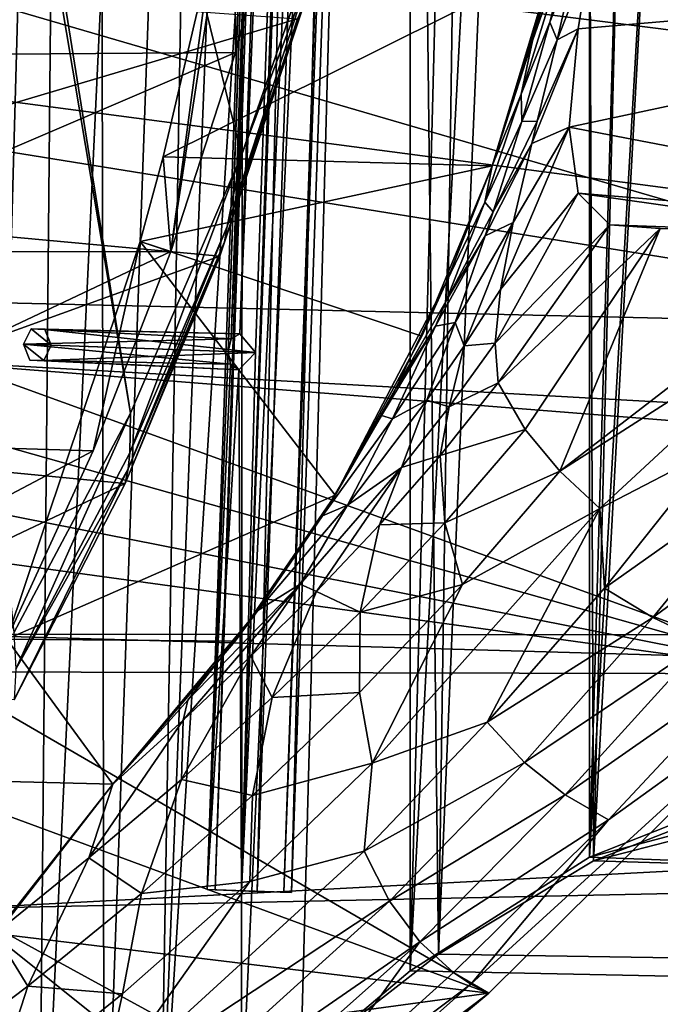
# Model space of a CAD drawing. Header units: metres. Extents: x 0 to 1004, y -708 to 0.
# Tile 13 of 103: x 79 to 150, y -567 to -458. Entities that reach past the tile are written whole.
import ezdxf

# ---------------------------------------------------------------- set-up
doc = ezdxf.new("R2010")
doc.units = ezdxf.units.M

msp = doc.modelspace()

# ---------------------------------------------------------------- linework, layer by layer
at = {"layer": 'top01'}
for points in [[(53.597569, -276.264954, 1607.211182), (91.469261, -501.351715, 1606.219482), (54.825413, -272.53302, 1607.179077)], [(91.469261, -501.351715, 1606.219482), (103.813873, -472.642944, 1605.89624), (54.825413, -272.53302, 1607.179077)], [(54.825413, -272.53302, 1607.179077), (103.813873, -472.642944, 1605.89624), (111.197639, -451.194702, 1605.702881)], [(78.483421, -525.851563, 1606.55957), (91.469261, -501.351715, 1606.219482), (53.597569, -276.264954, 1607.211182)], [(217.098862, -466.963837, 658.92804), (26.429443, -397.327362, 663.920898), (30.682648, -420.996002, 663.809509)], [(217.098862, -466.963837, 658.92804), (230.748352, -440.419891, 658.570618), (26.429443, -397.327362, 663.920898)], [(36.371849, -444.161743, 663.660522), (217.098862, -466.963837, 658.92804), (30.682648, -420.996002, 663.809509)], [(100.422379, -450.121552, 257.518005), (95.958168, -483.345032, 216.927246), (103.047722, -436.857941, 259.621887)], [(95.958168, -483.345032, 216.927246), (103.151566, -461.193054, 207.568268), (103.047722, -436.857941, 259.621887)], [(103.047722, -436.857941, 259.621887), (103.151566, -461.193054, 207.568268), (109.21035, -438.105438, 199.798569)], [(109.21035, -438.105438, 199.798569), (51.296299, -461.559418, 202.071503), (51.296322, -438.949615, 193.818451)], [(109.21035, -438.105438, 199.798569), (103.151566, -461.193054, 207.568268), (51.296299, -461.559418, 202.071503)], [(43.424831, -466.700348, 663.47583), (199.99115, -491.953033, 659.375977), (36.371849, -444.161743, 663.660522)], [(199.99115, -491.953033, 659.375977), (217.098862, -466.963837, 658.92804), (36.371849, -444.161743, 663.660522)], [(140.38237, -445.078644, 288.345825), (131.731766, -473.826843, 259.426208), (138.775925, -451.057373, 264.215393)], [(140.38237, -445.078644, 288.345825), (136.222946, -459.878723, 296.899811), (131.731766, -473.826843, 259.426208)], [(141.165405, -445.754669, 297.91687), (136.222946, -459.878723, 296.899811), (140.38237, -445.078644, 288.345825)], [(136.222946, -459.878723, 296.899811), (141.165405, -445.754669, 297.91687), (134.94075, -465.821594, 306.846924)], [(134.94075, -465.821594, 306.846924), (141.165405, -445.754669, 297.91687), (138.162323, -457.795654, 307.268494)], [(141.165405, -445.754669, 297.91687), (141.302261, -449.686371, 307.831909), (138.162323, -457.795654, 307.268494)], [(100.422379, -450.121552, 257.518005), (95.098549, -472.80249, 253.048508), (95.958168, -483.345032, 216.927246)], [(138.775925, -451.057373, 264.215393), (95.098549, -472.80249, 253.048508), (100.422379, -450.121552, 257.518005)], [(138.162323, -457.795654, 307.268494), (141.302261, -449.686371, 307.831909), (138.952255, -459.773376, 317.954498)], [(141.302261, -449.686371, 307.831909), (142.590134, -450.503113, 318.326752), (138.952255, -459.773376, 317.954498)], [(142.590134, -450.503113, 318.326752), (141.299316, -458.56662, 329.0495), (138.952255, -459.773376, 317.954498)], [(225.662384, -451.290344, 628.322754), (141.299316, -458.56662, 329.0495), (142.590134, -450.503113, 318.326752)], [(138.775925, -451.057373, 264.215393), (131.731766, -473.826843, 259.426208), (95.098549, -472.80249, 253.048508)], [(111.285851, -452.75827, 1591.765625), (111.197639, -451.194702, 1605.702881), (103.813873, -472.642944, 1605.89624)], [(207.141968, -482.318298, 628.322754), (140.283005, -469.507233, 348.718903), (225.662384, -451.290344, 628.322754)], [(140.283005, -469.507233, 348.718903), (141.299316, -458.56662, 329.0495), (225.662384, -451.290344, 628.322754)], [(40.162952, -478.233521, 1502.361938), (37.104305, -452.091644, 1503.24646), (110.050209, -457.425995, 1544.865601)], [(111.129623, -454.436829, 1576.138306), (111.285851, -452.75827, 1591.765625), (102.218269, -480.574524, 1572.210083)], [(111.285851, -452.75827, 1591.765625), (103.813873, -472.642944, 1605.89624), (102.218269, -480.574524, 1572.210083)], [(110.717674, -455.992981, 1560.502686), (111.129623, -454.436829, 1576.138306), (101.921631, -482.294006, 1554.645996)], [(111.129623, -454.436829, 1576.138306), (102.218269, -480.574524, 1572.210083), (101.921631, -482.294006, 1554.645996)], [(101.921631, -482.294006, 1554.645996), (101.40976, -483.866211, 1537.074707), (110.717674, -455.992981, 1560.502686)], [(101.40976, -483.866211, 1537.074707), (110.050209, -457.425995, 1544.865601), (110.717674, -455.992981, 1560.502686)], [(101.40976, -483.866211, 1537.074707), (40.162952, -478.233521, 1502.361938), (110.050209, -457.425995, 1544.865601)], [(134.94075, -465.821594, 306.846924), (138.162323, -457.795654, 307.268494), (135.021851, -468.876129, 317.668243)], [(135.021851, -468.876129, 317.668243), (138.162323, -457.795654, 307.268494), (138.952255, -459.773376, 317.954498)], [(136.75206, -468.835724, 329.0495), (141.299316, -458.56662, 329.0495), (136.130661, -471.326965, 332.393707)], [(141.299316, -458.56662, 329.0495), (140.283005, -469.507233, 348.718903), (136.130661, -471.326965, 332.393707)], [(138.952255, -459.773376, 317.954498), (141.299316, -458.56662, 329.0495), (136.75206, -468.835724, 329.0495)], [(131.731766, -473.826843, 306.634796), (136.222946, -459.878723, 296.899811), (134.94075, -465.821594, 306.846924)], [(136.222946, -459.878723, 296.899811), (131.731766, -473.826843, 306.634796), (131.731766, -473.826843, 259.426208)], [(138.952255, -459.773376, 317.954498), (136.75206, -468.835724, 329.0495), (135.021851, -468.876129, 317.668243)], [(103.151566, -461.193054, 207.568268), (51.296318, -483.448181, 212.081375), (51.296299, -461.559418, 202.071503)], [(103.151566, -461.193054, 207.568268), (95.958168, -483.345032, 216.927246), (51.296318, -483.448181, 212.081375)], [(131.731766, -473.826843, 306.634796), (134.94075, -465.821594, 306.846924), (130.899368, -477.854889, 317.47171)], [(130.899368, -477.854889, 317.47171), (134.94075, -465.821594, 306.846924), (135.021851, -468.876129, 317.668243)], [(199.99115, -491.953033, 659.375977), (43.424831, -466.700348, 663.47583), (51.756207, -488.499847, 663.25769)], [(135.021851, -468.876129, 317.668243), (131.847229, -478.938934, 329.0495), (130.899368, -477.854889, 317.47171)], [(136.75206, -468.835724, 329.0495), (131.847229, -478.938934, 329.0495), (135.021851, -468.876129, 317.668243)], [(131.847229, -478.938934, 329.0495), (136.75206, -468.835724, 329.0495), (136.130661, -471.326965, 332.393707)], [(140.283005, -469.507233, 348.718903), (132.637161, -487.602264, 359.831177), (134.054321, -480.142334, 345.789032)], [(140.283005, -469.507233, 348.718903), (141.307053, -476.875977, 369.979431), (132.637161, -487.602264, 359.831177)], [(136.130661, -471.326965, 332.393707), (140.283005, -469.507233, 348.718903), (134.054321, -480.142334, 345.789032)], [(141.307053, -476.875977, 369.979431), (140.283005, -469.507233, 348.718903), (207.141968, -482.318298, 628.322754)], [(130.954895, -481.606995, 332.376434), (131.847229, -478.938934, 329.0495), (136.130661, -471.326965, 332.393707)], [(136.130661, -471.326965, 332.393707), (134.054321, -480.142334, 345.789032), (130.954895, -481.606995, 332.376434)], [(102.218269, -480.574524, 1572.210083), (103.813873, -472.642944, 1605.89624), (91.372238, -505.777618, 1567.505737)], [(103.813873, -472.642944, 1605.89624), (91.469261, -501.351715, 1606.219482), (91.372238, -505.777618, 1567.505737)], [(95.098549, -472.80249, 253.048508), (92.537422, -482.258698, 251.070221), (95.958168, -483.345032, 216.927246)], [(92.537422, -482.258698, 251.070221), (95.098549, -472.80249, 253.048508), (131.731766, -473.826843, 259.426208)], [(131.731766, -473.826843, 259.426208), (123.886642, -492.784607, 254.9758), (92.537422, -482.258698, 251.070221)], [(131.731766, -473.826843, 259.426208), (131.731766, -473.826843, 306.634796), (123.886642, -492.784607, 254.9758)], [(131.731766, -473.826843, 306.634796), (126.642906, -486.748169, 317.38504), (123.886642, -492.784607, 254.9758)], [(126.642906, -486.748169, 317.38504), (131.731766, -473.826843, 306.634796), (130.899368, -477.854889, 317.47171)], [(141.307053, -476.875977, 369.979431), (132.056152, -493.574799, 374.311096), (132.637161, -487.602264, 359.831177)], [(141.307053, -476.875977, 369.979431), (144.841309, -480.392456, 391.94342), (132.056152, -493.574799, 374.311096)], [(144.841309, -480.392456, 391.94342), (141.307053, -476.875977, 369.979431), (173.494019, -481.434814, 501.049255)], [(173.494019, -481.434814, 501.049255), (141.307053, -476.875977, 369.979431), (207.141968, -482.318298, 628.322754)], [(131.847229, -478.938934, 329.0495), (126.590897, -488.8638, 329.0495), (130.899368, -477.854889, 317.47171)], [(130.899368, -477.854889, 317.47171), (126.590897, -488.8638, 329.0495), (126.642906, -486.748169, 317.38504)], [(43.988628, -504.70993, 1501.293823), (40.162952, -478.233521, 1502.361938), (101.40976, -483.866211, 1537.074707)], [(126.590897, -488.8638, 329.0495), (131.847229, -478.938934, 329.0495), (130.954895, -481.606995, 332.376434)], [(134.054321, -480.142334, 345.789032), (127.605354, -491.264069, 345.575378), (130.954895, -481.606995, 332.376434)], [(127.605354, -491.264069, 345.575378), (134.054321, -480.142334, 345.789032), (128.61145, -493.868744, 359.522522)], [(134.054321, -480.142334, 345.789032), (132.637161, -487.602264, 359.831177), (128.61145, -493.868744, 359.522522)], [(101.921631, -482.294006, 1554.645996), (102.218269, -480.574524, 1572.210083), (91.196251, -507.566772, 1547.637451)], [(102.218269, -480.574524, 1572.210083), (91.372238, -505.777618, 1567.505737), (91.196251, -507.566772, 1547.637451)], [(144.841309, -480.392456, 391.94342), (132.411057, -497.979645, 388.978668), (132.056152, -493.574799, 374.311096)], [(144.841309, -480.392456, 391.94342), (150.434372, -480.811554, 413.792816), (132.411057, -497.979645, 388.978668)], [(150.434372, -480.811554, 413.792816), (135.385361, -503.17392, 416.175659), (132.411057, -497.979645, 388.978668)], [(135.385361, -503.17392, 416.175659), (150.434372, -480.811554, 413.792816), (139.245758, -507.836914, 443.859161)], [(150.434372, -480.811554, 413.792816), (173.494019, -481.434814, 501.049255), (139.245758, -507.836914, 443.859161)], [(139.245758, -507.836914, 443.859161), (173.494019, -481.434814, 501.049255), (168.220047, -489.249054, 501.049255)], [(150.434372, -480.811554, 413.792816), (144.841309, -480.392456, 391.94342), (173.494019, -481.434814, 501.049255)], [(92.537422, -482.258698, 251.070221), (77.688606, -526.524475, 241.4319), (87.293404, -505.568359, 228.413284)], [(92.537422, -482.258698, 251.070221), (114.264168, -510.492676, 250.433945), (77.688606, -526.524475, 241.4319)], [(95.958168, -483.345032, 216.927246), (92.537422, -482.258698, 251.070221), (87.293404, -505.568359, 228.413284)], [(91.196251, -507.566772, 1547.637451), (90.8573, -509.191223, 1527.758789), (101.921631, -482.294006, 1554.645996)], [(90.8573, -509.191223, 1527.758789), (101.40976, -483.866211, 1537.074707), (101.921631, -482.294006, 1554.645996)], [(123.886642, -492.784607, 254.9758), (114.264168, -510.492676, 250.433945), (92.537422, -482.258698, 251.070221)], [(125.398407, -491.676971, 332.360443), (126.590897, -488.8638, 329.0495), (130.954895, -481.606995, 332.376434)], [(130.954895, -481.606995, 332.376434), (127.605354, -491.264069, 345.575378), (125.398407, -491.676971, 332.360443)], [(95.958168, -483.345032, 216.927246), (51.296307, -504.481445, 223.782303), (51.296318, -483.448181, 212.081375)], [(95.958168, -483.345032, 216.927246), (87.293404, -505.568359, 228.413284), (51.296307, -504.481445, 223.782303)], [(90.8573, -509.191223, 1527.758789), (43.988628, -504.70993, 1501.293823), (101.40976, -483.866211, 1537.074707)], [(123.886642, -492.784607, 254.9758), (126.642906, -486.748169, 317.38504), (114.264168, -510.492676, 250.433945)], [(126.642906, -486.748169, 317.38504), (120.989525, -498.598114, 329.0495), (114.264168, -510.492676, 250.433945)], [(126.590897, -488.8638, 329.0495), (120.989525, -498.598114, 329.0495), (126.642906, -486.748169, 317.38504)], [(132.637161, -487.602264, 359.831177), (132.056152, -493.574799, 374.311096), (128.61145, -493.868744, 359.522522)], [(167.225922, -530.413025, 660.234009), (51.756207, -488.499847, 663.25769), (56.371578, -499.091156, 663.136841)], [(167.225922, -530.413025, 660.234009), (199.99115, -491.953033, 659.375977), (51.756207, -488.499847, 663.25769)], [(125.398407, -491.676971, 332.360443), (120.989525, -498.598114, 329.0495), (126.590897, -488.8638, 329.0495)], [(139.245758, -507.836914, 443.859161), (168.220047, -489.249054, 501.049255), (143.704926, -511.990326, 472.123138)], [(168.220047, -489.249054, 501.049255), (156.577225, -505.319824, 501.049255), (143.704926, -511.990326, 472.123138)], [(127.605354, -491.264069, 345.575378), (120.639893, -502.009155, 345.389465), (125.398407, -491.676971, 332.360443)], [(120.639893, -502.009155, 345.389465), (127.605354, -491.264069, 345.575378), (124.466637, -499.901367, 359.209991)], [(124.466637, -499.901367, 359.209991), (127.605354, -491.264069, 345.575378), (128.61145, -493.868744, 359.522522)], [(120.639893, -502.009155, 345.389465), (119.3881, -501.614594, 332.349731), (125.398407, -491.676971, 332.360443)], [(119.3881, -501.614594, 332.349731), (120.989525, -498.598114, 329.0495), (125.398407, -491.676971, 332.360443)], [(128.61145, -493.868744, 359.522522), (126.941086, -500.661774, 373.733765), (124.466637, -499.901367, 359.209991)], [(128.61145, -493.868744, 359.522522), (132.056152, -493.574799, 374.311096), (126.941086, -500.661774, 373.733765)], [(132.056152, -493.574799, 374.311096), (132.411057, -497.979645, 388.978668), (126.941086, -500.661774, 373.733765)], [(114.264168, -510.492676, 250.433945), (120.989525, -498.598114, 329.0495), (119.3881, -501.614594, 332.349731)], [(126.941086, -500.661774, 373.733765), (132.411057, -497.979645, 388.978668), (125.942261, -506.082916, 388.110931)], [(132.411057, -497.979645, 388.978668), (135.385361, -503.17392, 416.175659), (125.942261, -506.082916, 388.110931)], [(61.269753, -509.461975, 663.008545), (167.225922, -530.413025, 660.234009), (56.371578, -499.091156, 663.136841)], [(124.466637, -499.901367, 359.209991), (121.642853, -507.431458, 373.146759), (115.611191, -511.598175, 358.669617)], [(115.611191, -511.598175, 358.669617), (120.639893, -502.009155, 345.389465), (124.466637, -499.901367, 359.209991)], [(126.941086, -500.661774, 373.733765), (121.642853, -507.431458, 373.146759), (124.466637, -499.901367, 359.209991)], [(125.942261, -506.082916, 388.110931), (121.642853, -507.431458, 373.146759), (126.941086, -500.661774, 373.733765)], [(78.6922, -529.898682, 1562.10791), (91.469261, -501.351715, 1606.219482), (78.483421, -525.851563, 1606.55957)], [(91.372238, -505.777618, 1567.505737), (91.469261, -501.351715, 1606.219482), (78.6922, -529.898682, 1562.10791)], [(112.833466, -512.789124, 345.292023), (119.3881, -501.614594, 332.349731), (120.639893, -502.009155, 345.389465)], [(119.3881, -501.614594, 332.349731), (112.833466, -512.789124, 345.292023), (114.264168, -510.492676, 250.433945)], [(115.611191, -511.598175, 358.669617), (112.833466, -512.789124, 345.292023), (120.639893, -502.009155, 345.389465)], [(125.942261, -506.082916, 388.110931), (135.385361, -503.17392, 416.175659), (126.445541, -513.593689, 415.067841)], [(135.385361, -503.17392, 416.175659), (139.245758, -507.836914, 443.859161), (126.445541, -513.593689, 415.067841)], [(87.293404, -505.568359, 228.413284), (51.296307, -524.585327, 237.01796), (51.296307, -504.481445, 223.782303)], [(49.065037, -529.038086, 1500.758667), (43.988628, -504.70993, 1501.293823), (90.8573, -509.191223, 1527.758789)], [(87.293404, -505.568359, 228.413284), (77.688606, -526.524475, 241.4319), (51.296307, -524.585327, 237.01796)], [(143.704926, -511.990326, 472.123138), (156.577225, -505.319824, 501.049255), (144.221588, -520.849304, 501.049255)], [(163.22551, -507.412537, 532.733521), (144.221588, -520.849304, 501.049255), (156.577225, -505.319824, 501.049255)], [(91.196251, -507.566772, 1547.637451), (91.372238, -505.777618, 1567.505737), (78.6922, -529.898682, 1562.10791)], [(126.445541, -513.593689, 415.067841), (119.187988, -513.798279, 387.227112), (125.942261, -506.082916, 388.110931)], [(119.187988, -513.798279, 387.227112), (121.642853, -507.431458, 373.146759), (125.942261, -506.082916, 388.110931)], [(78.6922, -529.898682, 1562.10791), (78.530624, -533.296875, 1517.080933), (91.196251, -507.566772, 1547.637451)], [(78.530624, -533.296875, 1517.080933), (90.8573, -509.191223, 1527.758789), (91.196251, -507.566772, 1547.637451)], [(121.642853, -507.431458, 373.146759), (110.348862, -520.416321, 372.132599), (115.611191, -511.598175, 358.669617)], [(110.348862, -520.416321, 372.132599), (121.642853, -507.431458, 373.146759), (112.160347, -521.221436, 386.39917)], [(121.642853, -507.431458, 373.146759), (119.187988, -513.798279, 387.227112), (112.160347, -521.221436, 386.39917)], [(144.221588, -520.849304, 501.049255), (163.22551, -507.412537, 532.733521), (149.621964, -524.1427, 532.642029)], [(149.621964, -524.1427, 532.642029), (163.22551, -507.412537, 532.733521), (170.048782, -509.152985, 564.527039)], [(126.445541, -513.593689, 415.067841), (139.245758, -507.836914, 443.859161), (128.405289, -520.442261, 442.875641)], [(139.245758, -507.836914, 443.859161), (143.704926, -511.990326, 472.123138), (128.405289, -520.442261, 442.875641)], [(78.530624, -533.296875, 1517.080933), (49.065037, -529.038086, 1500.758667), (90.8573, -509.191223, 1527.758789)], [(64.700562, -516.348022, 662.918701), (167.225922, -530.413025, 660.234009), (61.269753, -509.461975, 663.008545)], [(149.621964, -524.1427, 532.642029), (170.048782, -509.152985, 564.527039), (155.316284, -526.844849, 564.417969)], [(114.264168, -510.492676, 250.433945), (103.116455, -526.746643, 245.932571), (77.688606, -526.524475, 241.4319)], [(112.833466, -512.789124, 345.292023), (103.116455, -526.746643, 245.932571), (114.264168, -510.492676, 250.433945)], [(110.348862, -520.416321, 372.132599), (105.646538, -523.358215, 358.407745), (115.611191, -511.598175, 358.669617)], [(105.646538, -523.358215, 358.407745), (112.833466, -512.789124, 345.292023), (115.611191, -511.598175, 358.669617)], [(128.405289, -520.442261, 442.875641), (143.704926, -511.990326, 472.123138), (118.372749, -540.352112, 470.991943)], [(143.704926, -511.990326, 472.123138), (131.178284, -535.805847, 501.049255), (118.372749, -540.352112, 470.991943)], [(144.221588, -520.849304, 501.049255), (131.178284, -535.805847, 501.049255), (143.704926, -511.990326, 472.123138)], [(112.833466, -512.789124, 345.292023), (105.646538, -523.358215, 358.407745), (103.116455, -526.746643, 245.932571)], [(112.160347, -521.221436, 386.39917), (119.187988, -513.798279, 387.227112), (117.031303, -523.541626, 413.966339)], [(119.187988, -513.798279, 387.227112), (126.445541, -513.593689, 415.067841), (117.031303, -523.541626, 413.966339)], [(117.031303, -523.541626, 413.966339), (126.445541, -513.593689, 415.067841), (128.405289, -520.442261, 442.875641)], [(64.700562, -516.348022, 662.918701), (69.684219, -530.172241, 662.788147), (167.225922, -530.413025, 660.234009)], [(97.313179, -535.568542, 385.208649), (97.863747, -533.322388, 371.655823), (110.348862, -520.416321, 372.132599)], [(97.313179, -535.568542, 385.208649), (110.348862, -520.416321, 372.132599), (104.866447, -528.446655, 385.701385)], [(97.863747, -533.322388, 371.655823), (105.646538, -523.358215, 358.407745), (110.348862, -520.416321, 372.132599)], [(110.348862, -520.416321, 372.132599), (112.160347, -521.221436, 386.39917), (104.866447, -528.446655, 385.701385)], [(117.031303, -523.541626, 413.966339), (128.405289, -520.442261, 442.875641), (116.971954, -532.485474, 441.937164)], [(116.971954, -532.485474, 441.937164), (128.405289, -520.442261, 442.875641), (118.372749, -540.352112, 470.991943)], [(131.178284, -535.805847, 501.049255), (144.221588, -520.849304, 501.049255), (149.621964, -524.1427, 532.642029)], [(104.866447, -528.446655, 385.701385), (112.160347, -521.221436, 386.39917), (107.233994, -533.05365, 412.950928)], [(112.160347, -521.221436, 386.39917), (117.031303, -523.541626, 413.966339), (107.233994, -533.05365, 412.950928)], [(105.646538, -523.358215, 358.407745), (89.512543, -542.684937, 241.204956), (103.116455, -526.746643, 245.932571)], [(105.646538, -523.358215, 358.407745), (97.863747, -533.322388, 371.655823), (89.512543, -542.684937, 241.204956)], [(107.233994, -533.05365, 412.950928), (117.031303, -523.541626, 413.966339), (116.971954, -532.485474, 441.937164)], [(131.178284, -535.805847, 501.049255), (149.621964, -524.1427, 532.642029), (135.307678, -540.262329, 532.550476)], [(135.307678, -540.262329, 532.550476), (149.621964, -524.1427, 532.642029), (155.316284, -526.844849, 564.417969)], [(77.688606, -526.524475, 241.4319), (89.512543, -542.684937, 241.204956), (51.296307, -541.746399, 234.532043)], [(77.688606, -526.524475, 241.4319), (103.116455, -526.746643, 245.932571), (89.512543, -542.684937, 241.204956)], [(135.307678, -540.262329, 532.550476), (155.316284, -526.844849, 564.417969), (139.849976, -543.888672, 564.308838)], [(139.849976, -543.888672, 564.308838), (155.316284, -526.844849, 564.417969), (161.207153, -528.941284, 596.327454)], [(107.233994, -533.05365, 412.950928), (97.137268, -542.163696, 412.104858), (104.866447, -528.446655, 385.701385)], [(97.137268, -542.163696, 412.104858), (97.313179, -535.568542, 385.208649), (104.866447, -528.446655, 385.701385)], [(139.849976, -543.888672, 564.308838), (161.207153, -528.941284, 596.327454), (144.668549, -546.664307, 596.254639)], [(144.668549, -546.664307, 596.254639), (161.207153, -528.941284, 596.327454), (167.296616, -530.337341, 628.322815)], [(69.684219, -530.172241, 662.788147), (131.361862, -565.961853, 661.173096), (167.225922, -530.413025, 660.234009)], [(69.684219, -530.172241, 662.788147), (73.040527, -544.482178, 662.700317), (131.361862, -565.961853, 661.173096)], [(144.668549, -546.664307, 596.254639), (167.296616, -530.337341, 628.322815), (129.358658, -564.957764, 612.237427)], [(167.296616, -530.337341, 628.322815), (131.361679, -565.961609, 628.322815), (129.358658, -564.957764, 612.237427)], [(167.296616, -530.337341, 628.322815), (167.225922, -530.413025, 660.234009), (131.361679, -565.961609, 628.322815)], [(167.225922, -530.413025, 660.234009), (131.361862, -565.961853, 661.173096), (131.361679, -565.961609, 628.322815)], [(116.971954, -532.485474, 441.937164), (105.039505, -543.960876, 441.096008), (107.233994, -533.05365, 412.950928)], [(116.971954, -532.485474, 441.937164), (118.372749, -540.352112, 470.991943), (105.039505, -543.960876, 441.096008)], [(89.512543, -542.684937, 384.994965), (97.863747, -533.322388, 371.655823), (97.313179, -535.568542, 385.208649)], [(97.863747, -533.322388, 371.655823), (89.512543, -542.684937, 384.994965), (89.512543, -542.684937, 241.204956)], [(105.039505, -543.960876, 441.096008), (97.137268, -542.163696, 412.104858), (107.233994, -533.05365, 412.950928)], [(86.824608, -550.906067, 411.512451), (89.512543, -542.684937, 384.994965), (97.313179, -535.568542, 385.208649)], [(97.137268, -542.163696, 412.104858), (86.824608, -550.906067, 411.512451), (97.313179, -535.568542, 385.208649)], [(117.473854, -550.158997, 501.049255), (131.178284, -535.805847, 501.049255), (135.307678, -540.262329, 532.550476)], [(118.372749, -540.352112, 470.991943), (131.178284, -535.805847, 501.049255), (117.473854, -550.158997, 501.049255)], [(118.372749, -540.352112, 470.991943), (117.473854, -550.158997, 501.049255), (104.756493, -553.549133, 470.528137)], [(118.372749, -540.352112, 470.991943), (104.756493, -553.549133, 470.528137), (105.039505, -543.960876, 441.096008)], [(117.473854, -550.158997, 501.049255), (135.307678, -540.262329, 532.550476), (120.310349, -555.740662, 532.458923)], [(120.310349, -555.740662, 532.458923), (135.307678, -540.262329, 532.550476), (139.849976, -543.888672, 564.308838)], [(89.512543, -542.684937, 241.204956), (75.097847, -561.246094, 235.300919), (51.296307, -541.746399, 234.532043)], [(89.512543, -542.684937, 241.204956), (89.512543, -542.684937, 384.994965), (75.097847, -561.246094, 235.300919)], [(89.512543, -542.684937, 384.994965), (76.385689, -559.320923, 411.261017), (75.097847, -561.246094, 235.300919)], [(76.385689, -559.320923, 411.261017), (89.512543, -542.684937, 384.994965), (86.824608, -550.906067, 411.512451)], [(86.824608, -550.906067, 411.512451), (97.137268, -542.163696, 412.104858), (92.69326, -554.860718, 440.408386)], [(92.69326, -554.860718, 440.408386), (97.137268, -542.163696, 412.104858), (105.039505, -543.960876, 441.096008)], [(105.039505, -543.960876, 441.096008), (104.756493, -553.549133, 470.528137), (92.69326, -554.860718, 440.408386)], [(120.310349, -555.740662, 532.458923), (139.849976, -543.888672, 564.308838), (123.678719, -560.253113, 564.199707)], [(123.678719, -560.253113, 564.199707), (139.849976, -543.888672, 564.308838), (144.668549, -546.664307, 596.254639)], [(73.040527, -544.482178, 662.700317), (74.483955, -559.108398, 662.662537), (131.361862, -565.961853, 661.173096)], [(127.403061, -563.669861, 596.181824), (123.678719, -560.253113, 564.199707), (144.668549, -546.664307, 596.254639)], [(127.403061, -563.669861, 596.181824), (144.668549, -546.664307, 596.254639), (129.358658, -564.957764, 612.237427)], [(88.194374, -576.93988, 501.049255), (117.473854, -550.158997, 501.049255), (120.310349, -555.740662, 532.458923)], [(117.473854, -550.158997, 501.049255), (88.194374, -576.93988, 501.049255), (104.756493, -553.549133, 470.528137)], [(80.01857, -565.177856, 439.931702), (76.385689, -559.320923, 411.261017), (86.824608, -550.906067, 411.512451)], [(80.01857, -565.177856, 439.931702), (86.824608, -550.906067, 411.512451), (92.69326, -554.860718, 440.408386)], [(104.756493, -553.549133, 470.528137), (88.194374, -576.93988, 501.049255), (90.58078, -566.055115, 470.159149)], [(104.756493, -553.549133, 470.528137), (90.58078, -566.055115, 470.159149), (92.69326, -554.860718, 440.408386)], [(92.69326, -554.860718, 440.408386), (90.58078, -566.055115, 470.159149), (80.01857, -565.177856, 439.931702)], [(88.194374, -576.93988, 501.049255), (120.310349, -555.740662, 532.458923), (88.383919, -584.656006, 532.275879)], [(88.383919, -584.656006, 532.275879), (120.310349, -555.740662, 532.458923), (123.678719, -560.253113, 564.199707)], [(80.01857, -565.177856, 439.931702), (67.107895, -574.910645, 439.727539), (76.385689, -559.320923, 411.261017)], [(131.361862, -565.961853, 661.173096), (74.483955, -559.108398, 662.662537), (73.810013, -573.790894, 662.680176)], [(88.383919, -584.656006, 532.275879), (123.678719, -560.253113, 564.199707), (89.343269, -590.825012, 563.981506)], [(89.343269, -590.825012, 563.981506), (123.678719, -560.253113, 564.199707), (109.442017, -579.927612, 596.109009)], [(123.678719, -560.253113, 564.199707), (127.403061, -563.669861, 596.181824), (109.442017, -579.927612, 596.109009)], [(109.442017, -579.927612, 596.109009), (127.403061, -563.669861, 596.181824), (129.358658, -564.957764, 612.237427)], [(75.900215, -577.844421, 469.906891), (67.107895, -574.910645, 439.727539), (80.01857, -565.177856, 439.931702)], [(90.58078, -566.055115, 470.159149), (75.900215, -577.844421, 469.906891), (80.01857, -565.177856, 439.931702)], [(129.358658, -564.957764, 612.237427), (110.859764, -581.424805, 612.19751), (109.442017, -579.927612, 596.109009)], [(129.358658, -564.957764, 612.237427), (131.361679, -565.961609, 628.322815), (110.859764, -581.424805, 612.19751)], [(131.361862, -565.961853, 661.173096), (73.810013, -573.790894, 662.680176), (92.421013, -598.53125, 662.19281)], [(88.194374, -576.93988, 501.049255), (75.900215, -577.844421, 469.906891), (90.58078, -566.055115, 470.159149)], [(131.361862, -565.961853, 661.173096), (92.421013, -598.53125, 662.19281), (92.552513, -598.430908, 628.322876)], [(131.361679, -565.961609, 628.322815), (131.361862, -565.961853, 661.173096), (92.552513, -598.430908, 628.322876)], [(131.361679, -565.961609, 628.322815), (92.552513, -598.430908, 628.322876), (110.859764, -581.424805, 612.19751)]]:
    msp.add_3dface(points, dxfattribs=at)
at = {"layer": 'top0123410'}
for points in [[(71.917641, -108.310623, 2112.649414), (70.910423, -616.819275, 2111.159668), (85.591202, -133.342072, 2129.335449)], [(74.453918, -111.251724, 2111.123535), (87.78653, -135.652328, 2127.388916), (74.528252, -612.724854, 2111.231445)], [(70.910423, -616.819275, 2111.159668), (81.185699, -603.50061, 2124.563965), (85.591202, -133.342072, 2129.335449)], [(85.591202, -133.342072, 2129.335449), (81.185699, -603.50061, 2124.563965), (102.249924, -155.053757, 2143.80835)], [(87.78653, -135.652328, 2127.388916), (88.515663, -595.288696, 2128.133789), (74.528252, -612.724854, 2111.231445)], [(87.78653, -135.652328, 2127.388916), (104.082817, -156.892273, 2141.547363), (88.515663, -595.288696, 2128.133789)], [(81.185699, -603.50061, 2124.563965), (94.749832, -588.380432, 2137.897949), (102.249924, -155.053757, 2143.80835)], [(102.249924, -155.053757, 2143.80835), (94.749832, -588.380432, 2137.897949), (111.516518, -164.3479, 2150.003662)], [(104.082817, -156.892273, 2141.547363), (103.835167, -579.368164, 2141.365967), (88.515663, -595.288696, 2128.133789)], [(104.082817, -156.892273, 2141.547363), (122.609673, -173.853394, 2152.853516), (103.835167, -579.368164, 2141.365967)], [(94.749832, -588.380432, 2137.897949), (121.211578, -172.413788, 2155.380371), (111.516518, -164.3479, 2150.003662)], [(94.749832, -588.380432, 2137.897949), (110.42141, -573.584229, 2149.328857), (121.211578, -172.413788, 2155.380371)], [(110.42141, -573.584229, 2149.328857), (125.750542, -561.631348, 2157.554688), (121.211578, -172.413788, 2155.380371)], [(121.211578, -172.413788, 2155.380371), (125.750542, -561.631348, 2157.554688), (131.326553, -179.270859, 2159.951416)], [(122.609673, -173.853394, 2152.853516), (122.587097, -563.486084, 2152.842285), (103.835167, -579.368164, 2141.365967)], [(122.609673, -173.853394, 2152.853516), (132.496857, -180.556198, 2157.321777), (122.587097, -563.486084, 2152.842285)], [(125.750542, -561.631348, 2157.554688), (141.638123, -184.808121, 2163.642578), (131.326553, -179.270859, 2159.951416)], [(132.496857, -180.556198, 2157.321777), (142.576218, -185.968872, 2160.929688), (122.587097, -563.486084, 2152.842285)], [(125.750542, -561.631348, 2157.554688), (142.98912, -551.227539, 2164.058594), (141.638123, -184.808121, 2163.642578)], [(142.98912, -551.227539, 2164.058594), (152.157364, -189.080948, 2166.490723), (141.638123, -184.808121, 2163.642578)], [(122.587097, -563.486084, 2152.842285), (142.576218, -185.968872, 2160.929688), (142.541992, -550.832275, 2160.918945)], [(142.576218, -185.968872, 2160.929688), (152.858765, -190.145584, 2163.713867), (142.541992, -550.832275, 2160.918945)], [(152.157364, -189.080948, 2166.490723), (142.98912, -551.227539, 2164.058594), (162.642105, -192.050552, 2168.470215)], [(142.541992, -550.832275, 2160.918945), (152.858765, -190.145584, 2163.713867), (163.107574, -193.04834, 2165.648926)], [(142.98912, -551.227539, 2164.058594), (162.307663, -543.68689, 2168.419922), (162.642105, -192.050552, 2168.470215)], [(142.541992, -550.832275, 2160.918945), (163.107574, -193.04834, 2165.648926), (162.912491, -542.769653, 2165.619629)], [(900.214172, -579.368164, 2141.365967), (142.541992, -550.832275, 2160.918945), (183.251587, -540.0271, 2167.143799)], [(142.541992, -550.832275, 2160.918945), (162.912491, -542.769653, 2165.619629), (183.251587, -540.0271, 2167.143799)], [(142.98912, -551.227539, 2164.058594), (893.62793, -573.584229, 2149.328857), (183.251587, -540.828064, 2169.999756)], [(162.307663, -543.68689, 2168.419922), (142.98912, -551.227539, 2164.058594), (183.251587, -540.828064, 2169.999756)], [(122.587097, -563.486084, 2152.842285), (142.541992, -550.832275, 2160.918945), (900.214172, -579.368164, 2141.365967)], [(893.62793, -573.584229, 2149.328857), (142.98912, -551.227539, 2164.058594), (125.750542, -561.631348, 2157.554688)], [(110.42141, -573.584229, 2149.328857), (893.62793, -573.584229, 2149.328857), (125.750542, -561.631348, 2157.554688)], [(103.835167, -579.368164, 2141.365967), (122.587097, -563.486084, 2152.842285), (900.214172, -579.368164, 2141.365967)]]:
    msp.add_3dface(points, dxfattribs=at)
at = {"layer": 'top0123414'}
for points in [[(100.005402, -554.440857, 1629.289795), (113.965202, -154.68454, 1629.289795), (102.319984, -494.485138, 1628.775024)], [(113.965202, -154.68454, 1629.289795), (100.005402, -554.440857, 1629.289795), (100.873116, -554.471191, 1634.213867)], [(114.832909, -154.714844, 1634.213867), (113.965202, -154.68454, 1629.289795), (100.873116, -554.471191, 1634.213867)], [(114.832909, -154.714844, 1634.213867), (100.873116, -554.471191, 1634.213867), (105.56871, -554.635132, 1635.92395)], [(113.965202, -154.68454, 1629.289795), (112.091843, -214.655701, 1628.775024), (102.319984, -494.485138, 1628.775024)], [(103.83329, -554.574524, 1626.075806), (117.793091, -154.818207, 1626.075806), (122.488686, -154.982193, 1627.786011)], [(103.83329, -554.574524, 1626.075806), (115.15416, -214.762634, 1626.203857), (117.793091, -154.818207, 1626.075806)], [(108.528893, -554.738525, 1627.786011), (103.83329, -554.574524, 1626.075806), (122.488686, -154.982193, 1627.786011)], [(119.528511, -154.878815, 1635.92395), (114.832909, -154.714844, 1634.213867), (105.56871, -554.635132, 1635.92395)], [(119.528511, -154.878815, 1635.92395), (105.56871, -554.635132, 1635.92395), (109.396599, -554.768799, 1632.709961)], [(108.528893, -554.738525, 1627.786011), (122.488686, -154.982193, 1627.786011), (123.3564, -155.012482, 1632.709961)], [(109.396599, -554.768799, 1632.709961), (108.528893, -554.738525, 1627.786011), (123.3564, -155.012482, 1632.709961)], [(123.3564, -155.012482, 1632.709961), (119.528511, -154.878815, 1635.92395), (109.396599, -554.768799, 1632.709961)], [(102.319984, -494.485138, 1628.775024), (112.091843, -214.655701, 1628.775024), (102.680679, -493.08316, 1628.235474)], [(102.680679, -493.08316, 1628.235474), (112.091843, -214.655701, 1628.775024), (112.353745, -216.079514, 1628.235474)], [(105.382301, -494.592072, 1626.203857), (103.652817, -492.530487, 1627.169678), (115.15416, -214.762634, 1626.203857)], [(115.15416, -214.762634, 1626.203857), (103.652817, -492.530487, 1627.169678), (113.285065, -216.698578, 1627.169678)], [(103.83329, -554.574524, 1626.075806), (105.382301, -494.592072, 1626.203857), (115.15416, -214.762634, 1626.203857)], [(113.285065, -216.698578, 1627.169678), (102.680679, -493.08316, 1628.235474), (112.353745, -216.079514, 1628.235474)], [(103.652817, -492.530487, 1627.169678), (102.680679, -493.08316, 1628.235474), (113.285065, -216.698578, 1627.169678)], [(80.393997, -491.986359, 1601.000854), (79.56797, -493.690613, 1601.643677), (102.680679, -493.08316, 1628.235474)], [(79.56797, -493.690613, 1601.643677), (80.393997, -491.986359, 1601.000854), (82.630287, -493.797546, 1599.07251)], [(81.925156, -492.039825, 1599.715332), (80.393997, -491.986359, 1601.000854), (103.652817, -492.530487, 1627.169678)], [(80.393997, -491.986359, 1601.000854), (102.680679, -493.08316, 1628.235474), (103.652817, -492.530487, 1627.169678)], [(82.630287, -493.797546, 1599.07251), (80.393997, -491.986359, 1601.000854), (81.925156, -492.039825, 1599.715332)], [(82.630287, -493.797546, 1599.07251), (81.925156, -492.039825, 1599.715332), (105.382301, -494.592072, 1626.203857)], [(81.925156, -492.039825, 1599.715332), (103.652817, -492.530487, 1627.169678), (105.382301, -494.592072, 1626.203857)], [(79.56797, -493.690613, 1601.643677), (102.319984, -494.485138, 1628.775024), (102.680679, -493.08316, 1628.235474)], [(80.273102, -495.448334, 1601.000854), (102.581886, -495.908936, 1628.235474), (79.56797, -493.690613, 1601.643677)], [(102.581886, -495.908936, 1628.235474), (102.319984, -494.485138, 1628.775024), (79.56797, -493.690613, 1601.643677)], [(81.80426, -495.501801, 1599.715332), (79.56797, -493.690613, 1601.643677), (82.630287, -493.797546, 1599.07251)], [(81.80426, -495.501801, 1599.715332), (80.273102, -495.448334, 1601.000854), (79.56797, -493.690613, 1601.643677)], [(82.630287, -493.797546, 1599.07251), (105.382301, -494.592072, 1626.203857), (81.80426, -495.501801, 1599.715332)], [(105.382301, -494.592072, 1626.203857), (103.513199, -496.528015, 1627.169678), (81.80426, -495.501801, 1599.715332)], [(102.319984, -494.485138, 1628.775024), (102.581886, -495.908936, 1628.235474), (100.005402, -554.440857, 1629.289795)], [(103.513199, -496.528015, 1627.169678), (105.382301, -494.592072, 1626.203857), (103.83329, -554.574524, 1626.075806)], [(81.80426, -495.501801, 1599.715332), (103.513199, -496.528015, 1627.169678), (80.273102, -495.448334, 1601.000854)], [(103.513199, -496.528015, 1627.169678), (102.581886, -495.908936, 1628.235474), (80.273102, -495.448334, 1601.000854)], [(102.581886, -495.908936, 1628.235474), (103.513199, -496.528015, 1627.169678), (100.005402, -554.440857, 1629.289795)], [(100.005402, -554.440857, 1629.289795), (103.513199, -496.528015, 1627.169678), (103.83329, -554.574524, 1626.075806)], [(100.873116, -554.471191, 1634.213867), (100.005402, -554.440857, 1629.289795), (109.396599, -554.768799, 1632.709961)], [(109.396599, -554.768799, 1632.709961), (100.005402, -554.440857, 1629.289795), (108.528893, -554.738525, 1627.786011)], [(100.005402, -554.440857, 1629.289795), (103.83329, -554.574524, 1626.075806), (108.528893, -554.738525, 1627.786011)], [(105.56871, -554.635132, 1635.92395), (100.873116, -554.471191, 1634.213867), (109.396599, -554.768799, 1632.709961)]]:
    msp.add_3dface(points, dxfattribs=at)
at = {"layer": 'top0123459'}
for points in [[(994.049377, -10, 90), (217.024673, -653.266907, 90), (10, -10, 90)], [(217.024673, -653.266907, 90), (10, -694.05426, 90), (10, -10, 90)], [(406.116364, -74.810768, 117.032295), (59.186348, -280.118225, 113.448639), (489.911316, -508.234344, 109.46685)], [(59.186348, -280.118225, 113.448639), (58.259731, -341.679382, 112.374084), (489.911316, -508.234344, 109.46685)], [(489.911316, -508.234344, 109.46685), (58.259731, -341.679382, 112.374084), (477.822968, -511.707306, 109.406235)], [(58.259731, -341.679382, 112.374084), (59.562889, -403.233734, 111.299652), (477.822968, -511.707306, 109.406235)], [(477.822968, -511.707306, 109.406235), (59.562889, -403.233734, 111.299652), (61.050213, -433.983124, 110.762917)], [(477.822968, -511.707306, 109.406235), (61.050213, -433.983124, 110.762917), (466.023346, -517.788757, 109.300079)], [(61.050213, -433.983124, 110.762917), (63.094116, -464.700562, 110.226746), (466.023346, -517.788757, 109.300079)], [(466.023346, -517.788757, 109.300079), (63.094116, -464.700562, 110.226746), (65.693924, -495.375977, 109.691299)], [(466.023346, -517.788757, 109.300079), (65.693924, -495.375977, 109.691299), (455.487305, -526.294312, 109.151619)], [(65.693924, -495.375977, 109.691299), (68.848785, -525.999268, 109.156769), (455.487305, -526.294312, 109.151619)], [(455.487305, -526.294312, 109.151619), (68.848785, -525.999268, 109.156769), (446.894348, -536.790955, 108.968399)], [(68.848785, -525.999268, 109.156769), (72.557671, -556.560425, 108.623322), (446.894348, -536.790955, 108.968399)], [(446.894348, -536.790955, 108.968399), (72.557671, -556.560425, 108.623322), (440.641327, -548.786743, 108.75901)], [(72.557671, -556.560425, 108.623322), (209.649567, -631.589539, 107.313683), (440.641327, -548.786743, 108.75901)], [(209.649567, -631.589539, 107.313683), (72.557671, -556.560425, 108.623322), (161.04892, -627.41449, 107.386559)], [(72.557671, -556.560425, 108.623322), (76.819481, -587.049438, 108.091133), (161.04892, -627.41449, 107.386559)]]:
    msp.add_3dface(points, dxfattribs=at)

doc.saveas('drawing.dxf')
